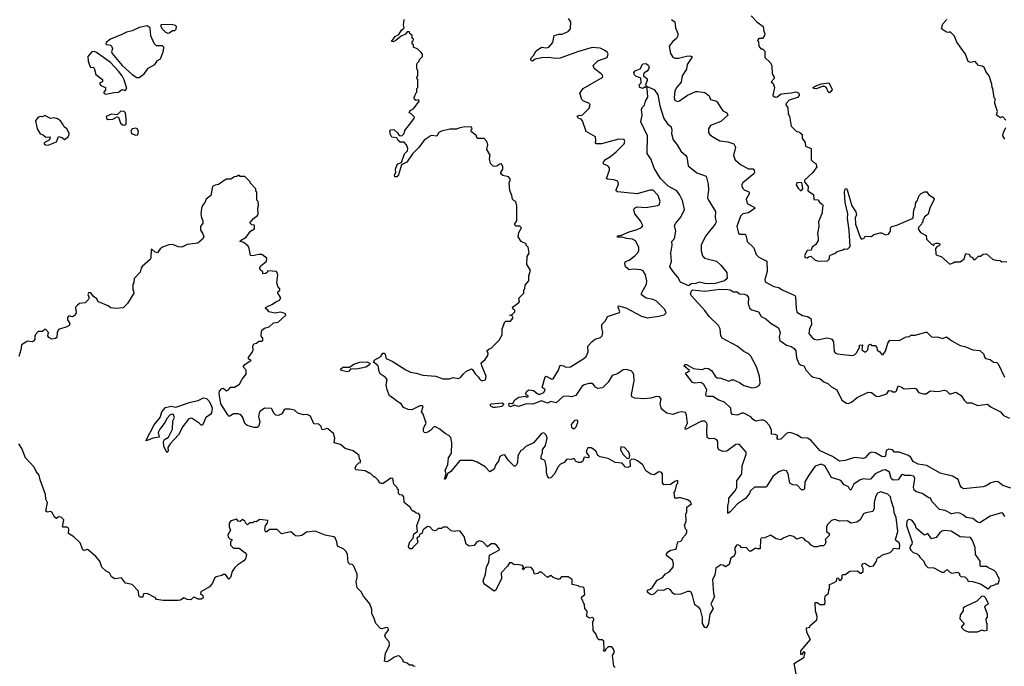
# Model space of a CAD drawing. Extents: x 2348354 to 2479840, y 460476 to 613653.
# Tile 218 of 256: x 2401476 to 2410039, y 567131 to 572755. Entities that reach past the tile are written whole.
import ezdxf

# ---------------------------------------------------------------- set-up
doc = ezdxf.new("R2010")
doc.units = 0

msp = doc.modelspace()

# ---------------------------------------------------------------- linework, layer by layer
at = {"layer": '0CON05XD'}
for points in [[(2405622.5, 569945), (2405645, 569967.5), (2405672.5, 570015), (2405673.3, 570065), (2405693.9, 570126.1), (2405705, 570132.5), (2405745, 570132.5), (2405767, 570163), (2405758.3, 570178.3), (2405740, 570185), (2405758.3, 570191.7), (2405782.5, 570215), (2405782.5, 570225), (2405766.7, 570236.7), (2405762.5, 570255), (2405817.5, 570295), (2405822.5, 570305), (2405818.3, 570331.7), (2405860, 570375), (2405860, 570405), (2405870, 570415), (2405872.5, 570445), (2405902.5, 570485), (2405903.6, 570526.4), (2405917.5, 570575), (2405887.5, 570625), (2405890, 570695), (2405907.5, 570725), (2405897, 570777), (2405880, 570795), (2405880, 570805), (2405837, 570827), (2405810, 570865), (2405816.7, 570905), (2405840, 570945), (2405825, 570960), (2405795, 570960), (2405780, 570975), (2405800, 571005), (2405800, 571135), (2405790, 571175), (2405775, 571180), (2405762.5, 571195), (2405757, 571227), (2405738.3, 571268.3), (2405732.5, 571335), (2405742.5, 571355), (2405741.7, 571371.7), (2405727, 571387), (2405678.3, 571398.3), (2405660, 571415), (2405660, 571425), (2405677.5, 571455), (2405677.5, 571475), (2405665, 571500), (2405651.7, 571498.3), (2405625, 571480), (2405605, 571477.5), (2405595, 571480), (2405570, 571505), (2405562.5, 571545), (2405567, 571577), (2405537.5, 571625), (2405547.5, 571665), (2405540, 571695), (2405515, 571720), (2405461.7, 571721.7), (2405450, 571735), (2405450, 571745), (2405403, 571783), (2405403, 571797), (2405410, 571805), (2405405, 571820), (2405348.3, 571821.7), (2405295, 571812.5), (2405275, 571802.5), (2405217, 571803), (2405143.6, 571786.4), (2405122.5, 571775), (2405105, 571742.5), (2405055, 571746.2), (2404993, 571707), (2404947.3, 571642.7), (2404892, 571588), (2404844.2, 571515.8), (2404797, 571493), (2404770, 571405), (2404755, 571388.8), (2404738.3, 571388.3), (2404736.7, 571405), (2404746.7, 571425), (2404744.2, 571455.8), (2404755, 571487.5), (2404765, 571500), (2404797.5, 571512.5), (2404822.3, 571587.7), (2404847.5, 571615), (2404852.5, 571635), (2404840, 571665), (2404820.7, 571690.7), (2404785, 571688.5), (2404766.7, 571705), (2404755.9, 571725.9), (2404713.9, 571733.9), (2404701.8, 571755), (2404695.7, 571785), (2404705, 571797.5), (2404729.2, 571799.2), (2404760.8, 571770.8), (2404775, 571747.5), (2404800, 571745), (2404820, 571765), (2404825, 571790), (2404907.5, 571895), (2404908.3, 571908.3), (2404878.3, 571938.3), (2404862.5, 571945), (2404872.5, 571965), (2404900, 571980), (2404950, 572045), (2404946.7, 572056.7), (2404925, 572052.5), (2404910, 572060), (2404907.5, 572075), (2404920, 572115), (2404930, 572125), (2404930, 572155), (2404940, 572165), (2404940, 572235), (2404930, 572245), (2404931.7, 572258.3), (2404940, 572265), (2404940, 572315), (2404930, 572325), (2404930, 572365), (2404933, 572377), (2404950, 572395), (2404951.7, 572408.3), (2404980, 572435), (2404980, 572455), (2404968.3, 572468.3), (2404938.3, 572498.3), (2404900, 572515), (2404900, 572535), (2404890, 572545), (2404890, 572565), (2404898.3, 572571.7), (2404900, 572585), (2404890, 572595), (2404888.3, 572618.3), (2404870, 572635), (2404865, 572650), (2404845, 572650), (2404830, 572630), (2404795, 572612.5), (2404747.7, 572572.3), (2404725, 572563.3), (2404710, 572565), (2404742.3, 572607.7), (2404772.5, 572625), (2404795.7, 572664.3), (2404820, 572685), (2404814.2, 572705.8), (2404821.2, 572755)], [(2406751.9, 570851.9), (2406715, 570863.8), (2406675, 570863.3), (2406675, 570876.2), (2406709.3, 570880.7), (2406775, 570910), (2406845, 570928.8), (2406882.3, 570947.7), (2406896.7, 570965), (2406875.8, 571005.8), (2406826.2, 571065), (2406817.5, 571105), (2406822.5, 571115), (2406845, 571126.2), (2406922.7, 571122.7), (2407025, 571137.5), (2407036.7, 571145), (2407046.4, 571173.6), (2407027.5, 571225), (2406985, 571271.2), (2406955, 571271.2), (2406845, 571240), (2406675, 571257.5), (2406662.5, 571265), (2406662.5, 571275), (2406682.5, 571325), (2406679.3, 571349.3), (2406643, 571363), (2406587.5, 571367.5), (2406580, 571375), (2406606.7, 571445), (2406606.4, 571466.4), (2406590, 571485), (2406557, 571497), (2406550, 571505), (2406552.5, 571515), (2406571.2, 571538.8), (2406615, 571563.8), (2406663.3, 571605), (2406733.3, 571675), (2406740, 571695), (2406733, 571713), (2406685.6, 571714.4), (2406535, 571674.4), (2406490, 571675), (2406482.5, 571685), (2406487.5, 571705), (2406482.5, 571735), (2406403.6, 571783.6), (2406370, 571875), (2406360, 571890), (2406335, 571896.7), (2406323.8, 571915), (2406345, 571923.3), (2406365, 571920), (2406427.5, 571985), (2406437, 572017), (2406425, 572030), (2406380, 572045), (2406365, 572060), (2406347.5, 572115), (2406375, 572157.5), (2406547.5, 572255), (2406543.3, 572273.3), (2406532.5, 572285), (2406470.7, 572330.7), (2406462.5, 572355), (2406505, 572396.7), (2406585, 572426.7), (2406594, 572455), (2406585, 572471.2), (2406565, 572488), (2406525, 572505.8), (2406455, 572512), (2406325.9, 572474.1), (2406175, 572420), (2406135, 572416.7), (2406075, 572426.2), (2406016.1, 572423.9), (2405959.5, 572410.5), (2405935, 572393.8), (2405925, 572396.7), (2405922, 572418), (2405945, 572442.5), (2405967, 572483), (2406014.3, 572515.7), (2406055, 572510.8), (2406077.5, 572515), (2406113.3, 572555), (2406125, 572616.7), (2406165, 572627.5), (2406195, 572627.5), (2406245, 572653.3), (2406267.5, 572675), (2406270, 572735), (2406247.5, 572765)], [(2407145, 572756.2), (2407172.5, 572735), (2407180, 572685), (2407200, 572635), (2407200, 572615), (2407187.7, 572592.3), (2407155, 572566.2), (2407123.3, 572525), (2407135, 572460), (2407155, 572427.5), (2407175, 572420), (2407205, 572421.2), (2407275, 572438.8), (2407305, 572440), (2407320, 572435), (2407322.5, 572425), (2407280, 572365), (2407276, 572325), (2407238, 572265), (2407228.3, 572211.7), (2407192.1, 572167.9), (2407173.8, 572135), (2407168.8, 572075), (2407174.1, 572054.1), (2407194.1, 572044.1), (2407215, 572048), (2407285, 572098.6), (2407355, 572128.8), (2407375, 572131.2), (2407435, 572122.5), (2407473, 572093), (2407485, 572060), (2407535, 572047.5), (2407590.7, 571960.7), (2407625, 571943.3), (2407634, 571925), (2407575, 571869.5), (2407483.8, 571835), (2407467.5, 571805), (2407467.5, 571775), (2407477, 571757), (2407495, 571742.5), (2407565, 571700), (2407635, 571693.3), (2407686.4, 571676.4), (2407700, 571645), (2407683.3, 571575), (2407697.5, 571535), (2407745, 571494), (2407815, 571456.2), (2407855, 571456.2), (2407863.3, 571445), (2407866.7, 571425), (2407860, 571415), (2407766.2, 571335), (2407753.8, 571315), (2407765, 571286.7), (2407777.5, 571275), (2407817.5, 571257.5), (2407823.3, 571245), (2407793.3, 571195), (2407803.3, 571155), (2407863.3, 571125), (2407872.5, 571115), (2407813.6, 571076.4), (2407765, 571066.7), (2407744, 571046), (2407713.3, 570955), (2407728.3, 570898.3), (2407738.3, 570888.3), (2407785, 570890), (2407795, 570870), (2407803.3, 570825), (2407860.7, 570770.7), (2407881.7, 570711.7), (2407905, 570690), (2407973.6, 570653.6), (2407976, 570565), (2407956, 570495), (2407960, 570475), (2408034.4, 570434.4), (2408077.5, 570425), (2408107.5, 570405), (2408215.8, 570355.8), (2408223.6, 570343.6), (2408227.5, 570245), (2408235, 570210), (2408282.9, 570182.9), (2408326.7, 570173.3), (2408355.9, 570155.9), (2408360, 570145), (2408362.5, 570105), (2408343.3, 570065), (2408340, 570025), (2408363.9, 569993.9), (2408385, 569977.5), (2408415, 569971.2), (2408495, 569986.7), (2408535, 569980), (2408553, 569953), (2408558.3, 569868.3), (2408567, 569857), (2408585, 569850), (2408717, 569833), (2408735, 569840), (2408753, 569857), (2408780, 569905), (2408780, 569925), (2408806.4, 569926.4), (2408800, 569885), (2408825, 569867.5), (2408835, 569867.5), (2408852.5, 569885), (2408857.5, 569925), (2408875, 569932.5), (2408885, 569922.5), (2408915, 569922.5), (2408928.8, 569905), (2408931.7, 569881.7), (2408957.5, 569865), (2408975, 569842.5), (2408985, 569842.5), (2409005, 569872.5), (2409025, 569942.5), (2409042.3, 569967.7), (2409125, 569963.8), (2409185, 569997.5), (2409215, 570000), (2409225, 570010), (2409265, 570010), (2409355, 570037.5), (2409366.1, 570036.1), (2409405, 569997.5), (2409425, 569992.5), (2409456.1, 569996.1), (2409505, 569982.5), (2409537, 569997), (2409582.7, 569962.7), (2409655, 569922.5), (2409695, 569912.5), (2409763.6, 569883.6), (2409825, 569877.5), (2409860, 569845), (2409862.5, 569825), (2409875, 569807.5), (2409915, 569800), (2409945, 569776.7), (2409975, 569772.5), (2409985, 569762.5), (2410040, 569645)], [(2407838.3, 572788.3), (2407887.5, 572735), (2407942, 572695), (2407946.7, 572655), (2407956.2, 572635), (2407953.6, 572616.4), (2407935, 572590), (2407905, 572590), (2407892.5, 572575), (2407900, 572565), (2407903, 572523), (2407921.7, 572501.7), (2407935, 572500), (2407955, 572480), (2407957.5, 572425), (2408003, 572383), (2408017.5, 572355), (2408020, 572285), (2408037.5, 572255), (2408037, 572243), (2408012.5, 572215), (2408028.3, 572198.3), (2408040, 572165), (2408026.7, 572095), (2408045, 572080), (2408062.5, 572085), (2408098.8, 572111.2), (2408185, 572118.1), (2408225, 572127.5), (2408247.6, 572117.6), (2408254.4, 572105), (2408254.3, 572095), (2408241.1, 572078.9), (2408167.5, 572055), (2408142.5, 572025), (2408140, 572015), (2408157, 571987), (2408160, 571935), (2408170, 571915), (2408185, 571830), (2408230, 571785), (2408257, 571777), (2408280, 571755), (2408280, 571725), (2408307, 571687), (2408310, 571655), (2408360, 571635), (2408360, 571535), (2408380, 571515), (2408400, 571505), (2408407.5, 571475), (2408372.5, 571425), (2408301.7, 571358.3), (2408300, 571345), (2408332.5, 571305), (2408330, 571265), (2408380, 571235), (2408381.7, 571191.7), (2408418.3, 571188.3), (2408433.6, 571163.6), (2408458.3, 571148.3), (2408462.5, 571135), (2408457, 571123), (2408456.1, 571073.9), (2408423.9, 570996.1), (2408426.2, 570955), (2408414, 570895), (2408421.2, 570855), (2408418.8, 570835), (2408399.3, 570800.7), (2408367.5, 570775), (2408358.3, 570751.7), (2408323.6, 570746.4), (2408300, 570705), (2408307, 570687), (2408325, 570683.3), (2408335, 570692.5), (2408355, 570697.5), (2408394.2, 570664.2), (2408425, 570653.3), (2408501.7, 570658.3), (2408520, 570675), (2408517.5, 570695), (2408525, 570706.7), (2408565, 570720), (2408585, 570740), (2408635, 570752.5), (2408648.3, 570761.7), (2408675, 570760), (2408697, 570783), (2408690.6, 570925), (2408675.8, 571025), (2408678.6, 571065), (2408654.2, 571164.2), (2408650, 571255), (2408655, 571282.5), (2408665, 571286.2), (2408673.3, 571275), (2408714.2, 571135), (2408746.7, 571085), (2408752.5, 571055), (2408742.5, 571035), (2408744.2, 570975), (2408784.1, 570864.1), (2408795, 570850), (2408805, 570847.5), (2408820, 570855), (2408828.3, 570871.7), (2408885, 570870), (2408903, 570887), (2408958.3, 570901.7), (2408971.7, 570901.7), (2409005, 570882.5), (2409031.7, 570888.3), (2409050, 570915), (2409050, 570945), (2409060, 570955), (2409105, 570966.7), (2409245, 571030), (2409252.5, 571105), (2409262.5, 571125), (2409270, 571165), (2409281.7, 571178.3), (2409297.5, 571225), (2409315, 571242.5), (2409345, 571257.5), (2409365, 571257.5), (2409380, 571235), (2409419.3, 571209.3), (2409430, 571195), (2409390, 571115), (2409377, 571063), (2409341.7, 571038.3), (2409338.3, 571021.7), (2409330, 571015), (2409330, 570995), (2409321.7, 570988.3), (2409320, 570975), (2409291.7, 570948.3), (2409290, 570935), (2409310, 570905), (2409358.3, 570878.3), (2409362.5, 570845), (2409405, 570802.5), (2409425, 570790), (2409430, 570805), (2409445, 570812.5), (2409465, 570812.5), (2409477.5, 570805), (2409475, 570790), (2409451.7, 570778.3), (2409440, 570765), (2409442.5, 570715), (2409451.7, 570708.3)], [(2410051.7, 571881.7), (2410025, 571910), (2410011.7, 571908.3), (2410005, 571900), (2409970, 571925), (2409980, 571955), (2409957.5, 572025), (2409960, 572065), (2409950, 572075), (2409940, 572155), (2409932.5, 572165), (2409930, 572195), (2409907.5, 572265), (2409876.7, 572305), (2409867, 572337), (2409845, 572350), (2409815, 572357.5), (2409785, 572390), (2409745, 572382.5), (2409725, 572390), (2409700, 572455), (2409625, 572560), (2409605, 572610), (2409568.3, 572648.3), (2409555, 572642.5), (2409535, 572647.5), (2409492.5, 572675), (2409505, 572720), (2409537.5, 572755)], [(2402515, 572252.5), (2402563, 572287), (2402595, 572332.5), (2402652.5, 572365), (2402675, 572400), (2402700, 572415), (2402727.5, 572485), (2402730, 572515), (2402718.3, 572528.3), (2402665, 572526.7), (2402645, 572546.7), (2402615.8, 572615), (2402610.8, 572685), (2402585, 572701.9), (2402515, 572686.5), (2402455, 572658.6), (2402405, 572646.7), (2402365.6, 572624.4), (2402265, 572584.4), (2402227.5, 572555), (2402226.2, 572545), (2402235, 572538), (2402265, 572532.9), (2402275.8, 572525), (2402283.1, 572505), (2402275.7, 572475), (2402279.7, 572459.7), (2402366.2, 572355), (2402455, 572276.7), (2402495, 572252.5), (2402515, 572252.5)], [(2402765, 572637.5), (2402775, 572640), (2402805, 572660), (2402825, 572660), (2402837, 572673), (2402840, 572695), (2402830, 572705), (2402793, 572713), (2402705, 572710), (2402704, 572695), (2402716.7, 572675), (2402745, 572647.5), (2402765, 572637.5)], [(2402225, 572106.7), (2402255, 572113.3), (2402295, 572122.5), (2402337, 572123), (2402365, 572147.5), (2402395, 572140), (2402407.5, 572155), (2402385, 572232.5), (2402368, 572265), (2402335, 572306.7), (2402265, 572381.2), (2402145, 572470), (2402125, 572479.2), (2402105, 572475.7), (2402070, 572435), (2402071.2, 572395), (2402085, 572350), (2402095, 572340), (2402115, 572342.5), (2402125, 572332.5), (2402139.3, 572279.3), (2402196.7, 572235), (2402196.7, 572213.3), (2402173.6, 572206.4), (2402172.5, 572195), (2402181.7, 572181.7), (2402222.5, 572165), (2402222.5, 572145), (2402206.7, 572125), (2402207.5, 572115), (2402225, 572106.7)], [(2407295, 570439.2), (2407223.1, 570473.1), (2407201.1, 570515), (2407164, 570555), (2407130.8, 570605), (2407144, 570655), (2407138.8, 570725), (2407150, 570795), (2407146.7, 570825), (2407169.5, 570850.5), (2407182, 570915), (2407172, 570965), (2407181.2, 570985), (2407225, 571036.7), (2407258.6, 571105), (2407241.2, 571181.2), (2407217.6, 571227.6), (2407190, 571265), (2407115, 571305.8), (2407050, 571375), (2406993.2, 571463.2), (2406968.5, 571538.5), (2406932.3, 571592.3), (2406935.7, 571745), (2406878.8, 571865), (2406890, 571925), (2406884, 571975), (2406893.3, 571995), (2406910, 572010), (2406917.5, 572045), (2406939.3, 572080.7), (2406932.5, 572155), (2406915, 572170), (2406895, 572157.5), (2406870, 572165), (2406863.3, 572186.7), (2406880, 572205), (2406877, 572247), (2406835, 572262.5), (2406823.3, 572275), (2406816.7, 572295), (2406829.3, 572310.7), (2406873, 572327), (2406895, 572370), (2406925, 572372.5), (2406945, 572357.5), (2406950, 572345), (2406945.9, 572324.1), (2406933, 572307), (2406905, 572290), (2406900, 572275), (2406900, 572265), (2406931.7, 572241.7), (2406932.5, 572225), (2406918.3, 572188.3), (2406932.5, 572172.5), (2406995, 572147.5), (2407025, 572100), (2407044, 572005), (2407079.2, 571895), (2407109.7, 571849.7), (2407141.7, 571821.7), (2407147.5, 571795), (2407144, 571765), (2407160.3, 571710.3), (2407195.3, 571665.3), (2407225, 571612), (2407268.8, 571575), (2407279.1, 571559.1), (2407290, 571485), (2407365, 571424), (2407447.5, 571395), (2407463.8, 571325), (2407466.2, 571275), (2407458.8, 571205), (2407466, 571186), (2407527.3, 571087.3), (2407524.3, 571035), (2407532.5, 570995), (2407524.4, 570975), (2407439.1, 570870.9), (2407403.8, 570795), (2407401.2, 570745), (2407415, 570701.2), (2407432.1, 570682.1), (2407535, 570655.8), (2407575, 570620), (2407626.2, 570555), (2407630, 570505), (2407606.8, 570483.2), (2407525, 570460.8), (2407445, 570458.5), (2407385, 570471.5), (2407355, 570460.9), (2407315, 570456.5), (2407295, 570439.2)], [(2408515, 572120), (2408506.8, 572126.8), (2408492.4, 572162.4), (2408475, 572173.3), (2408455, 572174.4), (2408405, 572152.1), (2408380, 572155), (2408376.2, 572165), (2408392.7, 572177.3), (2408445, 572195.7), (2408514.2, 572204.2), (2408540, 572155), (2408540.8, 572145), (2408525, 572124), (2408515, 572120)], [(2401725, 571663.3), (2401795, 571692.5), (2401815, 571740), (2401845, 571730), (2401867, 571713), (2401897.5, 571735), (2401907.5, 571755), (2401906.4, 571766.4), (2401887.5, 571805), (2401861.7, 571821.7), (2401852.5, 571845), (2401830, 571875), (2401805, 571892.5), (2401775, 571902.5), (2401745, 571896.7), (2401695, 571920), (2401675, 571910), (2401655, 571912.5), (2401635, 571903.3), (2401613.3, 571875), (2401627.5, 571805), (2401653, 571763), (2401675, 571756.2), (2401705, 571732.5), (2401740, 571735), (2401735, 571710), (2401690, 571685), (2401690, 571675), (2401700, 571665), (2401725, 571663.3)], [(2402375, 571837.5), (2402395, 571840), (2402402.5, 571847.5), (2402403.6, 571893.6), (2402396.7, 571945), (2402385, 571957.5), (2402355, 571960), (2402325, 571927.5), (2402275, 571932.5), (2402228.3, 571911.7), (2402232.5, 571895), (2402245, 571886.7), (2402285, 571890), (2402325, 571910), (2402335, 571907.5), (2402353.6, 571853.6), (2402375, 571837.5)], [(2402485, 571750), (2402505, 571752.5), (2402508.8, 571785), (2402496.7, 571805), (2402485, 571810), (2402453.6, 571806.4), (2402442.5, 571785), (2402450, 571765), (2402485, 571750)], [(2410042.5, 571715), (2410026.7, 571745), (2410032.5, 571772.5), (2410051.7, 571818.3)], [(2405941.7, 567971.7), (2405925, 567990), (2405885, 567992.5), (2405871.7, 567988.3), (2405855, 567970), (2405850, 567985), (2405860, 567995), (2405848.3, 568008.3), (2405805, 568017.5), (2405775, 568012.5), (2405752.5, 568032.5), (2405735, 568030), (2405718.1, 568001.9), (2405663.8, 567945), (2405665.6, 567895), (2405617.5, 567795), (2405603.9, 567783.9), (2405521.7, 567841.7), (2405511.4, 567855), (2405508.1, 567875), (2405526.4, 567933.6), (2405535, 567997.5), (2405556, 568035), (2405563, 568097), (2405647.5, 568145), (2405646.7, 568155), (2405625, 568183.3), (2405605, 568196.7), (2405575, 568196.7), (2405545, 568170), (2405504.1, 568214.1), (2405475, 568223.8), (2405452.5, 568215), (2405427.5, 568182.5), (2405385, 568177.5), (2405360, 568195), (2405341.7, 568261.7), (2405307, 568307), (2405285, 568310), (2405255, 568302.5), (2405228.3, 568308.3), (2405195, 568340), (2405155, 568340), (2405145, 568330), (2405115, 568330), (2405097, 568313), (2405085, 568310), (2405070, 568315), (2405043.6, 568343.6), (2405026.1, 568346.1), (2404995, 568327.5), (2404982.5, 568315), (2404975, 568290), (2404953.6, 568276.4), (2404948.8, 568261.2), (2404931.2, 568245), (2404940, 568215), (2404936.1, 568203.9), (2404895, 568163.8), (2404885.7, 568154.3), (2404871.7, 568151.7), (2404860.7, 568160.7), (2404857.8, 568175), (2404868.9, 568215), (2404898, 568245), (2404905, 568283.3), (2404937, 568303), (2404930, 568355), (2404956.7, 568425), (2404957, 568447), (2404945, 568460), (2404923, 568463), (2404905, 568480), (2404895, 568480), (2404880, 568495), (2404878.3, 568508.3), (2404820, 568555), (2404817.5, 568605), (2404805, 568620), (2404783, 568623), (2404770, 568635), (2404770, 568665), (2404761.7, 568671.7), (2404760, 568685), (2404730, 568715), (2404720, 568765), (2404705, 568767.5), (2404638.3, 568721.7), (2404620.7, 568720.7), (2404607, 568727), (2404595, 568750), (2404565, 568780), (2404555, 568780), (2404525, 568810), (2404515, 568810), (2404481.7, 568831.7), (2404400.7, 568840.7), (2404392.5, 568855), (2404403, 568877), (2404425, 568900), (2404440, 568905), (2404440, 568925), (2404432.5, 568932.5), (2404427.5, 568965), (2404375, 569006.7), (2404306.1, 569026.1), (2404265, 569060), (2404210, 569075), (2404216.7, 569115), (2404206.4, 569156.4), (2404155, 569197.5), (2404145, 569200), (2404115, 569187.5), (2404105, 569192.5), (2404097.5, 569217.5), (2404077, 569237), (2404035, 569240), (2404005, 569307.5), (2403975, 569322.5), (2403945, 569317.5), (2403923.6, 569323.6), (2403893.9, 569333.9), (2403865, 569357.5), (2403825, 569366.7), (2403785, 569367.5), (2403775, 569362.5), (2403755, 569327.5), (2403727, 569313), (2403705, 569316.7), (2403690.5, 569330.5), (2403665, 569372.5), (2403605, 569377.5), (2403562.5, 569345), (2403553.3, 569305), (2403563.8, 569255), (2403553, 569217), (2403541.7, 569208.3), (2403515, 569207.5), (2403455, 569226.7), (2403433.9, 569243.9), (2403415.9, 569295.9), (2403405, 569312.5), (2403390.7, 569320.7), (2403373, 569327), (2403335, 569327.5), (2403305, 569307.5), (2403295, 569307.5), (2403285, 569317.5), (2403224.5, 569414.5), (2403210, 569505), (2403214, 569525), (2403235, 569547.5), (2403245, 569550), (2403275, 569527.5), (2403292.5, 569535), (2403310, 569560), (2403345, 569560), (2403387.5, 569585), (2403411.7, 569628.3), (2403447, 569673), (2403447, 569707), (2403420, 569735), (2403434.1, 569755.9), (2403490, 569795), (2403475, 569800), (2403463.3, 569815), (2403500, 569865), (2403507.5, 569885), (2403502.5, 569915), (2403512.5, 569935), (2403537, 569943), (2403555, 569960), (2403585, 569960), (2403590, 569965), (2403590, 569985), (2403580, 569995), (2403577.5, 570015), (2403582.5, 570055), (2403605, 570072.5), (2403645, 570082.5), (2403682.3, 570117.7), (2403725, 570123.3), (2403790, 570185), (2403785, 570200), (2403745, 570212.5), (2403695, 570203.8), (2403643.6, 570213.6), (2403635, 570230), (2403610, 570245), (2403620, 570255), (2403675, 570280), (2403705, 570302), (2403735.8, 570314.2), (2403747.5, 570335), (2403720, 570375), (2403721.7, 570388.3), (2403738.3, 570401.7), (2403740, 570415), (2403720, 570435), (2403712.5, 570465), (2403722.5, 570535), (2403710, 570565), (2403635, 570570), (2403627.5, 570555), (2403615, 570547.5), (2403590, 570545), (2403590, 570565), (2403572.3, 570572.3), (2403562, 570595), (2403573.3, 570615), (2403622.5, 570655), (2403625, 570680), (2403581.7, 570711.7), (2403555, 570712.5), (2403505, 570700), (2403483, 570703), (2403472.5, 570765), (2403462.5, 570785), (2403426.2, 570816.2), (2403392.5, 570825), (2403397.5, 570835), (2403446.7, 570863.3), (2403484, 570916), (2403517.5, 570935), (2403518.3, 570968.3), (2403495, 570970), (2403480, 570985), (2403481.7, 570991.7), (2403510, 571025), (2403545, 571052.5), (2403550, 571065), (2403547.5, 571115), (2403552.5, 571135), (2403550, 571175), (2403540, 571185), (2403540, 571255), (2403530, 571265), (2403530, 571285), (2403480, 571335), (2403480, 571345), (2403435, 571390), (2403395, 571390), (2403388.3, 571398.3), (2403375, 571400), (2403365, 571390), (2403343, 571387), (2403311.7, 571368.3), (2403273, 571367), (2403205, 571320), (2403175, 571316.7), (2403153.3, 571305), (2403137.5, 571225), (2403097.5, 571195), (2403087.5, 571165), (2403065, 571140), (2403057, 571113), (2403052, 571065), (2403056.2, 571035), (2403070, 571005), (2403070, 570985), (2403047.5, 570955), (2403047.5, 570925), (2403068.3, 570891.7), (2403076.7, 570865), (2403067.5, 570845), (2403025, 570810), (2402931.7, 570798.3), (2402885, 570777.5), (2402858.3, 570778.3), (2402805, 570800), (2402773.9, 570796.1), (2402725, 570780), (2402697, 570763), (2402675, 570727.5), (2402655, 570732.5), (2402625, 570760), (2402620, 570755), (2402616.7, 570685), (2402610.7, 570669.3), (2402542.3, 570607.7), (2402532.5, 570595), (2402525, 570560), (2402472.5, 570505), (2402470, 570465), (2402460, 570455), (2402460, 570405), (2402467, 570397), (2402467.5, 570375), (2402413, 570287), (2402375, 570250), (2402315, 570242.5), (2402268.3, 570248.3), (2402247, 570267), (2402161.7, 570301.7), (2402151.7, 570311.7), (2402148.3, 570328.3), (2402117, 570347), (2402095, 570380), (2402078.3, 570381.7), (2402067.5, 570365), (2402080, 570335), (2402072.3, 570317.7), (2402045, 570292.5), (2401995, 570287.5), (2401975, 570270), (2401962.5, 570255), (2401966.7, 570205), (2401957.5, 570185), (2401935, 570170), (2401905, 570180), (2401892.5, 570165), (2401892.5, 570145), (2401911.7, 570111.7), (2401907.5, 570095), (2401887.7, 570082.3), (2401815, 570060), (2401802.5, 570035), (2401798.8, 569991.2), (2401788.3, 569981.7), (2401757, 569977), (2401730.7, 569990.7), (2401722.5, 570005), (2401727.5, 570035), (2401705, 570060), (2401695, 570060), (2401675, 570042.5), (2401638.3, 570041.7), (2401613.3, 570016.7), (2401607, 570003), (2401606.7, 569975), (2401595, 569960), (2401585, 569953.8), (2401545, 569960), (2401491.7, 569928.3), (2401486.4, 569883.6), (2401470, 569825)], [(2408275, 571270), (2408287.5, 571285), (2408278.3, 571338.3), (2408233.9, 571336.1), (2408228.3, 571318.3), (2408245, 571290), (2408265, 571270), (2408275, 571270)], [(2410044.3, 568435), (2410025, 568463.8), (2410015, 568466), (2409915, 568438.1), (2409825, 568378.8), (2409805, 568386), (2409765, 568416), (2409707.5, 568425), (2409685, 568446), (2409653.2, 568463.2), (2409627.3, 568467.3), (2409578.3, 568458.3), (2409525, 568487.5), (2409476.1, 568496.1), (2409412.7, 568562.7), (2409397.5, 568595), (2409382.5, 568597.5), (2409325, 568634.3), (2409275, 568649.4), (2409254.6, 568664.6), (2409248.1, 568685), (2409260, 568765), (2409253.3, 568785), (2409225, 568792), (2409175, 568791.2), (2409155, 568800), (2409145, 568796.7), (2409115, 568752), (2409070.8, 568750.8), (2409054.1, 568764.1), (2409040.7, 568820.7), (2409005, 568840.9), (2408982.4, 568837.6), (2408914.7, 568805.3), (2408875, 568760), (2408855, 568756), (2408815, 568760.8), (2408785, 568752.5), (2408728.8, 568715), (2408705, 568663.3), (2408695, 568670), (2408683.3, 568693.3), (2408645, 568710), (2408618, 568748), (2408535, 568773.5), (2408479.2, 568875), (2408445, 568888.6), (2408395, 568873.3), (2408337.7, 568792.3), (2408304, 568735), (2408300, 568675), (2408292.5, 568665), (2408275, 568666.2), (2408236.8, 568706.8), (2408200.3, 568710.3), (2408174, 568725), (2408158, 568805), (2408145, 568832.5), (2408115, 568836.2), (2408078.3, 568821.7), (2408025, 568783.3), (2407975, 568697.5), (2407965, 568690), (2407865, 568690), (2407830, 568655), (2407822.5, 568635), (2407788.3, 568591.7), (2407718, 568545), (2407655, 568474), (2407635, 568460), (2407633.5, 568525), (2407644.3, 568565), (2407642.5, 568595), (2407695.6, 568655), (2407712.5, 568685), (2407712, 568745), (2407757.5, 568805), (2407760, 568875), (2407793.8, 568975), (2407793.3, 568995), (2407733, 569063), (2407705, 569060), (2407625, 569001.2), (2407595, 568998.8), (2407557.5, 569015), (2407546.7, 569035), (2407548.8, 569085), (2407539.5, 569099.5), (2407515, 569111.2), (2407475, 569110), (2407455, 569120), (2407450.8, 569175), (2407456, 569235), (2407451.2, 569245), (2407435, 569263.3), (2407405, 569264), (2407265, 569190), (2407264, 569205), (2407283.8, 569245), (2407275.9, 569315.9), (2407265, 569340), (2407235, 569343.8), (2407201.7, 569338.3), (2407155, 569320), (2407105, 569333.8), (2407065, 569362.5), (2407055, 569380), (2407046.7, 569415), (2407056.1, 569456.1), (2407040, 569475), (2407015, 569477.5), (2406965, 569464.2), (2406905, 569458), (2406825, 569463.3), (2406800, 569475), (2406796.7, 569495), (2406818.8, 569615), (2406816.2, 569665), (2406807.5, 569687.5), (2406795, 569700), (2406751.7, 569711.7), (2406725, 569710), (2406673.7, 569676.3), (2406629.2, 569660.8), (2406595, 569603.3), (2406545, 569553.8), (2406505, 569547.5), (2406485, 569557.5), (2406465, 569582.5), (2406450.7, 569590.7), (2406425, 569591.2), (2406385, 569578.6), (2406366.2, 569565), (2406312.3, 569487.7), (2406275, 569474.2), (2406245, 569480), (2406201.9, 569478.1), (2406143, 569423), (2406096.4, 569433.6), (2406065, 569421.2), (2406015, 569440.8), (2405937.9, 569412.1), (2405885, 569414.3), (2405815, 569389.4), (2405775, 569403.3), (2405745, 569388.8), (2405733.8, 569395), (2405728.8, 569415), (2405735, 569421.2), (2405765, 569417.5), (2405782.1, 569447.9), (2405816.7, 569473.3), (2405875, 569480), (2405885, 569473.3), (2405897.5, 569475), (2405897.5, 569485), (2405881.7, 569491.7), (2405877.5, 569505), (2405887.5, 569525), (2405905, 569536), (2405945, 569528.8), (2405975, 569503.8), (2405993.6, 569496.4), (2406035, 569513.8), (2406045, 569540), (2406020, 569555), (2406045, 569647.5), (2406055, 569653.8), (2406105, 569628.8), (2406115, 569631.2), (2406162.4, 569707.6), (2406175, 569751.2), (2406205, 569745.6), (2406225, 569734), (2406265, 569735.5), (2406383, 569807), (2406401.2, 569825), (2406418.8, 569865), (2406417.5, 569915), (2406454, 569956), (2406480, 569975), (2406528.3, 569991.7), (2406542.5, 570005), (2406546.7, 570035), (2406537.5, 570075), (2406540, 570105), (2406570, 570135), (2406587, 570173), (2406693, 570207), (2406696.7, 570215), (2406681.2, 570255), (2406683.8, 570266.2), (2406747.7, 570247.7), (2406885, 570176), (2406932.7, 570162.7), (2407035, 570176.2), (2407080.7, 570189.3), (2407097.5, 570205), (2407087.5, 570235), (2407015, 570307.5), (2406985, 570322.5), (2406925, 570333.3), (2406885, 570362.5), (2406883.3, 570375), (2406928, 570455), (2406929.2, 570485), (2406918.8, 570535), (2406899.3, 570569.3), (2406879.3, 570579.3), (2406815, 570586), (2406775, 570580), (2406744.4, 570604.4), (2406738, 570635), (2406745, 570652.5), (2406775, 570663.8), (2406825, 570700), (2406850, 570725), (2406860, 570745), (2406860, 570775), (2406831.7, 570831.7), (2406805, 570846), (2406751.9, 570851.9)], [(2409451.7, 570708.3), (2409490, 570695), (2409565, 570630), (2409595, 570640), (2409605, 570650), (2409655, 570650), (2409675, 570662.5), (2409690, 570675), (2409705, 570720), (2409730, 570715), (2409740, 570705), (2409740, 570695), (2409755, 570690), (2409775, 570670), (2409785, 570670), (2409813, 570697), (2409831.7, 570698.3), (2409855, 570716.7), (2409885, 570717.5), (2409935, 570672.5), (2409965, 570662.5), (2410001.7, 570661.7), (2410018.3, 570648.3), (2410061.7, 570651.7)], [(2410095, 568680.4), (2410024.8, 568704.8), (2409985, 568734.7), (2409965, 568739), (2409921.7, 568728.3), (2409879.8, 568700.2), (2409855, 568692.9), (2409685, 568674), (2409666.7, 568685), (2409655, 568702.5), (2409636.7, 568755), (2409588.8, 568785), (2409480.6, 568810.6), (2409365, 568878.2), (2409289, 568889), (2409245, 568913.1), (2409225, 568948.2), (2409204.4, 568964.4), (2409125, 568992.4), (2409085, 568993.3), (2409066.7, 569015), (2409035, 569020.5), (2409012.1, 569007.9), (2409005, 568957.5), (2408995, 568951.9), (2408974.2, 568955), (2408919.3, 568989.3), (2408886.5, 568993.5), (2408864.3, 568985), (2408832.5, 568947.5), (2408815, 568938.6), (2408735, 568948.5), (2408655, 568921.8), (2408604.4, 568914.4), (2408545.3, 568955.3), (2408436.4, 569006.4), (2408355, 569098), (2408327.5, 569115), (2408275, 569117.5), (2408233.6, 569143.6), (2408185, 569162.5), (2408165, 569163.3), (2408144.2, 569155.8), (2408095, 569107.5), (2408070, 569105), (2408060, 569115), (2408067.5, 569125), (2408065, 569137.5), (2408045, 569147.5), (2408015, 569150), (2408013.3, 569185), (2407995.9, 569225.9), (2407963, 569263), (2407945, 569272.5), (2407925, 569272.5), (2407875, 569262), (2407855, 569279.2), (2407835, 569301.4), (2407775, 569331.4), (2407755, 569331.4), (2407715, 569316), (2407675, 569320.8), (2407662.5, 569335), (2407660.8, 569375), (2407605, 569429.4), (2407555, 569445.6), (2407505, 569477.1), (2407457.5, 569477.5), (2407445, 569483.3), (2407442, 569495), (2407450.8, 569535), (2407425, 569583.3), (2407398.8, 569598.8), (2407345, 569592.5), (2407328.3, 569598.3), (2407270, 569675), (2407270, 569685), (2407285, 569690), (2407300, 569705), (2407252.5, 569745), (2407263, 569757), (2407275, 569757.5), (2407335, 569720), (2407357, 569717), (2407415, 569712.5), (2407437, 569723), (2407465, 569721.2), (2407495, 569700), (2407523.9, 569653.9), (2407545, 569637.5), (2407565, 569640), (2407645, 569610), (2407665, 569623.3), (2407685, 569623.8), (2407735, 569600), (2407775, 569572), (2407845, 569554), (2407882.3, 569557.7), (2407907.7, 569572.3), (2407916, 569595), (2407909.2, 569655), (2407882.9, 569735), (2407835, 569828.1), (2407815, 569849.1), (2407775, 569870.5), (2407715, 569916.7), (2407585.5, 569985.5), (2407574.6, 570004.6), (2407566.5, 570065), (2407552.5, 570095), (2407472.9, 570172.9), (2407435.8, 570225.8), (2407316, 570355), (2407311.2, 570375), (2407324.2, 570405.8), (2407435, 570394.5), (2407565, 570410.5), (2407635, 570409.5), (2407655.5, 570405.5), (2407685, 570388.8), (2407715, 570388), (2407735, 570370), (2407777.3, 570367.3), (2407799.7, 570359.7), (2407815, 570340), (2407810, 570285), (2407825, 570243.8), (2407842.4, 570232.4), (2407900, 570215), (2407923.9, 570173.9), (2407965, 570152), (2408011.3, 570111.3), (2408075, 570076.2), (2408088.9, 570035), (2408081.9, 569995), (2408087.5, 569965), (2408143.9, 569923.9), (2408185, 569911.8), (2408210.5, 569895), (2408224.5, 569875), (2408231.5, 569815), (2408252, 569765), (2408265, 569754), (2408296.7, 569745), (2408316.7, 569705), (2408358.8, 569658.8), (2408375.9, 569645.9), (2408435, 569633.8), (2408470, 569605), (2408505, 569590), (2408535, 569562.5), (2408582.5, 569535), (2408627, 569447), (2408665, 569418.8), (2408685, 569416.2), (2408711.2, 569428.8), (2408759.5, 569470.5), (2408853.9, 569516.1), (2408883.9, 569513.9), (2408925, 569480), (2408945, 569476.7), (2409018.3, 569501.7), (2409035, 569530), (2409055, 569527.5), (2409068.3, 569518.3), (2409091.7, 569518.3), (2409101.7, 569528.3), (2409115, 569570), (2409145, 569560), (2409167, 569543), (2409259.3, 569549.3), (2409273, 569543), (2409293.9, 569513.9), (2409335, 569501.2), (2409358, 569502), (2409393.6, 569526.4), (2409465, 569520), (2409515, 569533.3), (2409536.1, 569526.1), (2409565, 569497.5), (2409616.4, 569516.4), (2409665, 569486.7), (2409688.8, 569445), (2409714.1, 569424.1), (2409755, 569423.3), (2409805, 569400), (2409891.7, 569411.7), (2409925, 569386.2), (2410005, 569343.3), (2410032.7, 569312.7), (2410085, 569290)], [(2408227.5, 567065), (2408212.5, 567155), (2408298.3, 567211.7), (2408300, 567235), (2408308.3, 567248.3), (2408291.7, 567258.3), (2408275, 567230), (2408270, 567235), (2408270, 567265), (2408352.5, 567365), (2408322.5, 567425), (2408320, 567465), (2408348.3, 567471.7), (2408350, 567485), (2408407.5, 567535), (2408410, 567565), (2408397.5, 567615), (2408392.5, 567685), (2408415, 567687.5), (2408435, 567670), (2408475, 567670), (2408480, 567685), (2408476.7, 567725), (2408485, 567747.5), (2408510, 567765), (2408513, 567797), (2408520, 567805), (2408518.3, 567841.7), (2408546.7, 567853.3), (2408578.3, 567871.7), (2408585, 567900), (2408598.3, 567898.3), (2408601.7, 567881.7), (2408618.3, 567881.7), (2408630, 567895), (2408630, 567925), (2408635, 567930), (2408655, 567930), (2408695, 567957.5), (2408761.7, 567961.7), (2408785, 567940), (2408795, 567940), (2408810, 567955), (2408811.7, 567981.7), (2408800, 568005), (2408807, 568023), (2408825, 568027.5), (2408868.3, 567998.3), (2408900, 568005), (2408927.5, 568045), (2408931.7, 568068.3), (2408945, 568080), (2408955, 568080), (2408973, 568097), (2409045, 568120), (2409070, 568145), (2409075, 568160), (2409126.7, 568153.3), (2409130, 568185), (2409125, 568206.2), (2409096.7, 568225), (2409093.9, 568233.9), (2409111.8, 568305), (2409098.2, 568425), (2409081.4, 568465), (2409078.1, 568505), (2409056.5, 568565), (2409049.2, 568605), (2409025, 568628), (2408965, 568648), (2408935, 568636.7), (2408918, 568605), (2408906.1, 568556.1), (2408906, 568505), (2408895, 568477.5), (2408833.6, 568466.4), (2408815, 568456.7), (2408785.7, 568404.3), (2408755, 568384), (2408705, 568377.5), (2408675, 568397.5), (2408605, 568393.3), (2408565, 568407.5), (2408535, 568400), (2408500, 568365), (2408491.2, 568345), (2408492.5, 568305), (2408517, 568287), (2408515, 568270), (2408480, 568235), (2408487.5, 568215), (2408480, 568195), (2408465, 568180), (2408435, 568180), (2408415, 568170), (2408385, 568170), (2408360, 568185), (2408339.3, 568209.3), (2408311.7, 568221.7), (2408295, 568242.5), (2408275, 568252.5), (2408235, 568237.5), (2408205, 568260), (2408175, 568270), (2408121.7, 568248.3), (2408095, 568230), (2408055, 568240), (2408005, 568272.5), (2407955, 568250), (2407923, 568247), (2407917.5, 568235), (2407916.4, 568153.6), (2407895, 568152.5), (2407875, 568160), (2407836.4, 568133.6), (2407823.9, 568133.9), (2407795, 568163.3), (2407753, 568163), (2407745, 568177.5), (2407725, 568187.5), (2407710, 568185), (2407693.6, 568156.4), (2407700, 568125), (2407696.4, 568103.6), (2407685, 568087.5), (2407659.3, 568070.7), (2407645, 568017.5), (2407615, 567997.5), (2407591.7, 568011.7), (2407575, 568012.5), (2407530, 567985), (2407522.5, 567925), (2407501.2, 567885), (2407510, 567765), (2407517.5, 567735), (2407486.7, 567675), (2407506.2, 567635), (2407478, 567585), (2407465.7, 567504.3), (2407460, 567485), (2407445, 567466.7), (2407435, 567467.5), (2407413, 567503), (2407414.2, 567555), (2407396.2, 567625), (2407382.3, 567642.3), (2407346.7, 567665), (2407326.4, 567746.4), (2407317, 567777), (2407305, 567782.5), (2407285, 567782.5), (2407225, 567760), (2407175, 567756.2), (2407156.1, 567766.1), (2407135.9, 567795.9), (2407115, 567806.7), (2407100, 567805), (2407075, 567790), (2407025, 567793.3), (2406995, 567762), (2406975, 567754.2), (2406955, 567760), (2406936.7, 567775), (2406937, 567793), (2406958.3, 567801.7), (2406979.5, 567820.5), (2407020.5, 567879.5), (2407065, 567903.3), (2407092.5, 567935), (2407125, 567952.5), (2407160, 567995), (2407163.3, 568025), (2407153.3, 568055), (2407102.5, 568095), (2407100.7, 568109.3), (2407115, 568127.5), (2407135, 568140), (2407185, 568150), (2407200, 568215), (2407225, 568220), (2407238.3, 568231.7), (2407240, 568245), (2407267.5, 568275), (2407277.5, 568295), (2407277.5, 568315), (2407266.7, 568326.7), (2407257.5, 568355), (2407272.5, 568395), (2407270, 568455), (2407277.5, 568475), (2407277.5, 568515), (2407317.5, 568545), (2407307.5, 568565), (2407285, 568578.8), (2407215, 568600), (2407203, 568593), (2407172.5, 568595), (2407168.3, 568641.7), (2407177.5, 568655), (2407190, 568715), (2407200, 568725), (2407198.3, 568748.3), (2407175, 568740), (2407137, 568713), (2407078.3, 568708.3), (2407067, 568727), (2407067.5, 568805), (2407055, 568820), (2407035, 568822.5), (2406993, 568797), (2406965, 568803.8), (2406922.3, 568832.3), (2406895, 568882.5), (2406848.3, 568918.3), (2406825, 568930), (2406797, 568933), (2406782.5, 568917.5), (2406785, 568870), (2406765, 568860), (2406745, 568862.5), (2406717, 568897), (2406653.6, 568903.6), (2406595, 568940), (2406525, 568953.8), (2406503.8, 568963.8), (2406488.3, 568998.3), (2406468.3, 569018.3), (2406445, 569030), (2406418.3, 569031.7), (2406407.5, 569015), (2406403.3, 568993.3), (2406427.5, 568955), (2406420, 568945), (2406385, 568950), (2406372.5, 568915), (2406355, 568902.5), (2406335, 568903.3), (2406310, 568915), (2406307, 568927), (2406295, 568937.5), (2406275, 568930), (2406235, 568932.5), (2406210, 568905), (2406180.7, 568889.3), (2406155, 568862.5), (2406130.7, 568809.3), (2406095, 568770), (2406078.3, 568768.3), (2406066.7, 568785), (2406058, 568815), (2406057, 568857), (2406046, 568915), (2406035, 568927.5), (2406010, 568935), (2406011.7, 568961.7), (2406022.5, 568985), (2406023.3, 569015), (2406049.5, 569050.5), (2406062, 569115), (2406055, 569142.5), (2406035, 569162.5), (2406015, 569156.7), (2405945.8, 569074.2), (2405876.4, 569043.6), (2405850, 569015), (2405835, 569007.5), (2405808.3, 568961.7), (2405804, 568905), (2405795.9, 568884.1), (2405785, 568873.3), (2405775, 568872.5), (2405723.6, 568923.6), (2405695, 568970), (2405675, 568967.5), (2405652.5, 568955), (2405640, 568915), (2405617.5, 568885), (2405603, 568847), (2405565, 568822.5), (2405525, 568867.5), (2405455, 568907.5), (2405415, 568922.5), (2405305, 568922.5), (2405224.4, 568825.6), (2405196.7, 568805), (2405182.5, 568765), (2405175, 568757.5), (2405170, 568760), (2405183.8, 568805), (2405176.7, 568835), (2405200, 568885), (2405206.1, 568943.9), (2405230, 568985), (2405233.3, 569075), (2405225, 569120), (2405209.3, 569139.3), (2405177, 569157), (2405130, 569195), (2405086.7, 569216.7), (2405075, 569212.5), (2405051.2, 569185), (2405025, 569166.9), (2405005, 569161.1), (2404994.6, 569164.6), (2404986.8, 569176.8), (2404988.9, 569201.1), (2405012.5, 569245), (2404983.6, 569323.6), (2404970, 569345), (2404985, 569390), (2404975, 569397.5), (2404955, 569396.7), (2404887.3, 569362.7), (2404855, 569363.8), (2404815, 569383.3), (2404793.3, 569415), (2404755, 569436.7), (2404725, 569463.3), (2404692.5, 569485), (2404672.5, 569535), (2404662.5, 569575), (2404672.5, 569625), (2404655, 569646.7), (2404611.2, 569675), (2404601.2, 569695), (2404592.5, 569745), (2404552.5, 569775), (2404564.4, 569795.6), (2404616.2, 569825), (2404633.8, 569855), (2404645, 569855.7), (2404654, 569845), (2404661.2, 569815), (2404670, 569805), (2404715, 569786), (2404835, 569708.9), (2404875, 569690.6), (2404925, 569682), (2404982.7, 569662.7), (2405095, 569656), (2405155, 569632), (2405215, 569632.5), (2405245, 569642.5), (2405293.6, 569633.6), (2405313.8, 569645), (2405334.5, 569675.5), (2405360.9, 569699.1), (2405405, 569717.5), (2405415, 569712.5), (2405436.7, 569675), (2405467.5, 569645), (2405475, 569630), (2405488.3, 569618.3), (2405505, 569617.5), (2405526.4, 569623.6), (2405533.3, 569655), (2405494.1, 569744.1), (2405488.3, 569771.7), (2405525, 569800), (2405547.5, 569835), (2405550, 569855), (2405540, 569875), (2405555, 569890), (2405579.3, 569900.7), (2405622.5, 569945)], [(2404325, 569692.5), (2404274, 569705), (2404267.5, 569715), (2404286.6, 569733.4), (2404345, 569733.8), (2404381.3, 569758.7), (2404435, 569777.3), (2404498.2, 569778.2), (2404523.3, 569765), (2404517.5, 569752.5), (2404485.8, 569734.2), (2404405.5, 569714.5), (2404355, 569718.8), (2404335, 569695.8), (2404325, 569692.5)], [(2402755, 568990), (2402728.8, 569045), (2402726, 569085), (2402735, 569103.3), (2402770, 569125), (2402805.8, 569195), (2402809.2, 569265), (2402823.8, 569295), (2402815, 569318.8), (2402805, 569323.8), (2402785, 569318.8), (2402755, 569287.5), (2402741.2, 569255), (2402696.2, 569195), (2402681.2, 569165), (2402690, 569125), (2402635, 569116.2), (2402595, 569096.7), (2402573, 569093), (2402645, 569230), (2402696.7, 569295), (2402713.3, 569345), (2402745, 569382.5), (2402795, 569393.8), (2402835, 569384), (2402962.7, 569427.3), (2403027.5, 569442.5), (2403073.9, 569466.1), (2403099.5, 569459.5), (2403121.2, 569441.2), (2403142.5, 569402.5), (2403150, 569375), (2403144.2, 569335.8), (2403135, 569321.2), (2403095.9, 569294.1), (2403065, 569227.5), (2403055, 569227.5), (2403037.5, 569245), (2402975, 569286.7), (2402965, 569288.8), (2402945, 569280), (2402895, 569217.5), (2402856.2, 569145), (2402784, 569065), (2402766, 569035), (2402766.2, 569003.8), (2402755, 568990)], [(2405595, 569382.9), (2405574.5, 569394.5), (2405567.5, 569405), (2405576.2, 569415), (2405672.5, 569422.5), (2405684, 569415), (2405684, 569405), (2405670.3, 569389.7), (2405615, 569383.1), (2405595, 569382.9)], [(2406295, 569197.5), (2406305, 569202.5), (2406316.7, 569215), (2406330, 569255), (2406330, 569265), (2406321.7, 569271.7), (2406301.7, 569268.3), (2406272.5, 569235), (2406275, 569210), (2406295, 569197.5)], [(2404915, 567130), (2404901.7, 567131.7), (2404895, 567140), (2404865, 567140), (2404845, 567160), (2404811.7, 567171.7), (2404810, 567185), (2404778.3, 567218.3), (2404765, 567222.5), (2404735, 567211.2), (2404685, 567175.7), (2404665, 567170.8), (2404650, 567175), (2404658.3, 567241.7), (2404692.5, 567315), (2404690, 567345), (2404660, 567375), (2404652.5, 567395), (2404657.5, 567415), (2404683.3, 567445), (2404683.3, 567455), (2404677.5, 567465), (2404665, 567470), (2404625, 567456.7), (2404615, 567460), (2404572.5, 567505), (2404557, 567557), (2404538.3, 567588.3), (2404537.5, 567625), (2404520, 567675), (2404465, 567740), (2404445, 567780), (2404410, 567815), (2404402.5, 567865), (2404412.5, 567905), (2404411.7, 567931.7), (2404381.7, 568001.7), (2404367, 568017), (2404348.3, 568018.3), (2404333, 568033), (2404327.5, 568105), (2404315, 568130), (2404295, 568150), (2404240, 568175), (2404233.3, 568215), (2404219.3, 568249.3), (2404207, 568257), (2404133, 568273), (2404045, 568306.7), (2403970.7, 568299.3), (2403930.7, 568269.3), (2403895, 568263.3), (2403875, 568267.5), (2403835, 568300), (2403753, 568283), (2403715, 568322.5), (2403648.3, 568321.7), (2403625, 568300), (2403615, 568300), (2403607.5, 568325), (2403612.5, 568355), (2403630, 568375), (2403635, 568400), (2403565, 568406.7), (2403531.7, 568388.3), (2403515, 568390), (2403505, 568380), (2403475, 568380), (2403457, 568363), (2403442.5, 568375), (2403433, 568393), (2403415, 568407.5), (2403395, 568390), (2403375, 568392.5), (2403365, 568410), (2403313.8, 568396.2), (2403297.5, 568375), (2403297.5, 568345), (2403310, 568315), (2403287.5, 568275), (2403290, 568255), (2403305, 568240), (2403320, 568235), (2403320, 568225), (2403310, 568215), (2403310, 568185), (2403335, 568160), (2403385, 568160), (2403435, 568122.5), (2403447.5, 568105), (2403440, 568065), (2403425, 568047.5), (2403372.5, 568015), (2403348.3, 567991.7), (2403323.3, 567955), (2403310, 567905), (2403295, 567890), (2403265, 567930), (2403245, 567930), (2403235, 567920), (2403185, 567910), (2403171.7, 567898.3), (2403152.5, 567855), (2403126.4, 567823.6), (2403051.7, 567778.3), (2403050, 567765), (2403068.3, 567748.3), (2403071.2, 567735), (2403068.8, 567725), (2403055, 567714.3), (2403027.5, 567715), (2402995, 567732.5), (2402985, 567730), (2402965, 567710), (2402933.6, 567713.6), (2402905, 567727.5), (2402873.3, 567706.7), (2402855, 567703.3), (2402725, 567704), (2402665, 567712.5), (2402656.2, 567726.2), (2402585, 567763.3), (2402558.3, 567761.7), (2402550, 567755), (2402546.4, 567733.6), (2402523, 567733), (2402512.5, 567745), (2402510, 567785), (2402453.6, 567843.6), (2402397.5, 567855), (2402361.7, 567901.7), (2402305, 567892.5), (2402275, 567910), (2402257.5, 567945), (2402229.3, 567959.3), (2402190, 567995), (2402173.3, 568045), (2402138.8, 568085), (2402075, 568142.5), (2402065, 568146.7), (2402035, 568137.5), (2402025, 568143.3), (2402002.5, 568205), (2401948.3, 568258.3), (2401900, 568285), (2401902.5, 568325), (2401897.5, 568335), (2401885, 568342.5), (2401855, 568340), (2401850, 568345), (2401860, 568405), (2401838.3, 568428.3), (2401815, 568430), (2401795, 568417.5), (2401782.5, 568425), (2401755, 568472.5), (2401745, 568477.5), (2401715, 568473.3), (2401705, 568480), (2401717.5, 568555), (2401702.5, 568585), (2401700, 568625), (2401653.6, 568753.6), (2401646.7, 568795), (2401620, 568825), (2401603, 568863), (2401527.5, 568945), (2401496.1, 569026.1), (2401467.5, 569065)], [(2406775, 568940), (2406782.5, 568965), (2406773.3, 568995), (2406735.7, 569035.7), (2406705, 569040), (2406701.2, 569015), (2406725, 568972.5), (2406755, 568942.5), (2406775, 568940)], [(2409905, 567807.5), (2409925, 567830), (2409955, 567840), (2409965, 567850), (2409985, 567850), (2409997.5, 567885), (2409967, 567947), (2409950, 567965), (2409895, 567990), (2409885, 568000), (2409835, 568000), (2409830, 568005), (2409827.5, 568045), (2409787.5, 568105), (2409786, 568165), (2409763.3, 568225), (2409745, 568252.5), (2409655, 568258.8), (2409577.3, 568307.3), (2409515, 568313.8), (2409495, 568306.7), (2409475, 568290), (2409445, 568252.5), (2409405, 568240), (2409375, 568287.5), (2409345, 568272.5), (2409335, 568277.5), (2409273.6, 568333.6), (2409262.5, 568365), (2409235, 568402.5), (2409205, 568408.8), (2409191.4, 568395), (2409188.5, 568355), (2409238.3, 568211.7), (2409235.6, 568194.4), (2409220, 568175), (2409218, 568155), (2409225, 568140), (2409245, 568122.5), (2409280.7, 568110.7), (2409296.4, 568096.4), (2409305, 568080), (2409340, 568045), (2409350, 568015), (2409375, 567990), (2409425, 567987.5), (2409495, 567950), (2409515, 567950), (2409535, 567970), (2409545, 567970), (2409565, 567950), (2409582.5, 567942.5), (2409635, 567950), (2409648.3, 567938.3), (2409650, 567925), (2409661.7, 567911.7), (2409695, 567910), (2409720, 567885), (2409721.7, 567871.7), (2409765, 567867.5), (2409837, 567847), (2409891.7, 567808.3), (2409905, 567807.5)], [(2406655, 567120), (2406643, 567133), (2406632.5, 567225), (2406647.5, 567255), (2406637, 567287), (2406625, 567300), (2406595, 567300), (2406571.7, 567278.3), (2406570, 567265), (2406555, 567260), (2406553, 567267), (2406560, 567275), (2406555, 567350), (2406541.7, 567361.7), (2406515, 567362.5), (2406505, 567370), (2406487.5, 567415), (2406463, 567443), (2406460, 567525), (2406468.3, 567531.7), (2406470, 567545), (2406457, 567557), (2406435, 567550), (2406407.5, 567565), (2406411.7, 567611.7), (2406390, 567635), (2406387.5, 567665), (2406362.5, 567725), (2406363.6, 567736.4), (2406390, 567755), (2406385, 567810), (2406375, 567820), (2406345, 567822.5), (2406335, 567832.5), (2406281.7, 567841.7), (2406280, 567885), (2406245, 567910), (2406185, 567910), (2406175, 567890), (2406155, 567890), (2406115, 567902.5), (2406095, 567920), (2406065, 567902.5), (2406015, 567950), (2405995, 567950), (2405981.7, 567938.3), (2405953, 567933), (2405941.7, 567971.7)], [(2409805, 567432.5), (2409845, 567447.5), (2409865, 567440), (2409890, 567445), (2409890, 567505), (2409883, 567513), (2409880, 567545), (2409891.7, 567558.3), (2409892.5, 567585), (2409870, 567645), (2409875, 567660), (2409900, 567675), (2409877.5, 567725), (2409861.7, 567741.7), (2409841.7, 567738.3), (2409801.2, 567698.8), (2409695, 567650), (2409681.7, 567638.3), (2409680, 567615), (2409653.6, 567576.4), (2409653, 567543), (2409690, 567505), (2409663, 567473), (2409690, 567445), (2409725, 567432.5), (2409805, 567432.5)]]:
    msp.add_lwpolyline(points, dxfattribs=at)

doc.saveas('drawing.dxf')
